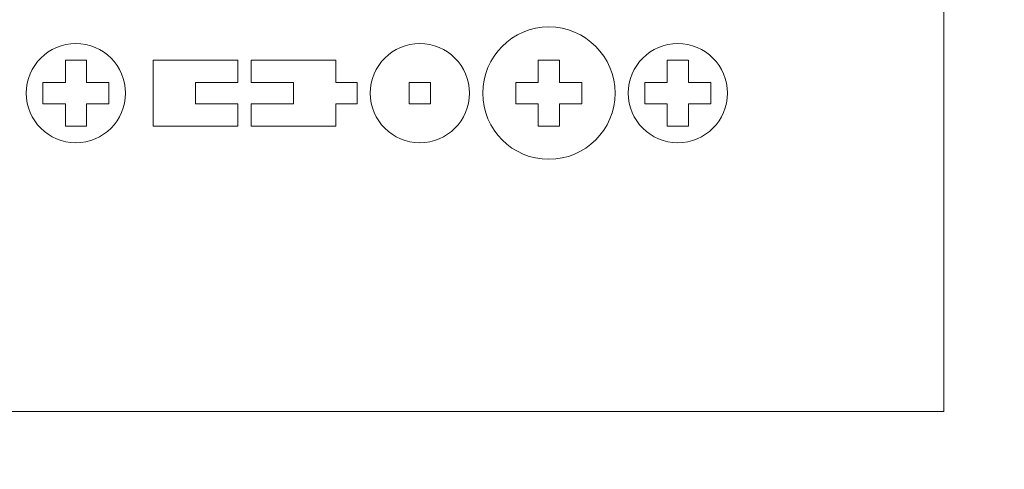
# Model space of a CAD drawing. Header units: millimetres. Extents: x -762 to 758, y -361 to 1446.
# Tile 127 of 150: x 107 to 247, y 918 to 982. Entities that reach past the tile are written whole.
import ezdxf

# ---------------------------------------------------------------- set-up
doc = ezdxf.new("R2010")
doc.units = ezdxf.units.MM
doc.header["$MEASUREMENT"] = 0
doc.layers.add('Layer 1', color=7, linetype='Continuous')

msp = doc.modelspace()

# ---------------------------------------------------------------- linework, layer by layer
at = {"layer": 'Layer 1', "color": 250, "lineweight": 9}
for points, knots in [([(-761.5629, 1446.3852), (-761.5629, 1446.3852), (758.4371, 1446.3852), (758.4371, 1446.3852), (758.4371, 1446.3852), (758.4371, 1446.3852), (758.4371, 36.3852), (758.4371, 36.3852), (758.4371, 36.3852), (758.4371, 36.3852), (-761.5629, 36.3852), (-761.5629, 36.3852), (-761.5629, 36.3852), (-761.5629, 36.3852), (-761.5629, 1446.3852), (-761.5629, 1446.3852)], [0, 0, 0, 0, 0.2, 0.2, 0.2, 0.2, 0.4, 0.4, 0.4, 0.4, 0.6, 0.6, 0.6, 0.6, 1, 1, 1, 1]), ([(182.477, 962.1038), (187.6546, 962.1038), (191.852, 966.3012), (191.852, 971.4788), (191.852, 971.4788), (191.852, 976.6565), (187.6546, 980.8539), (182.477, 980.8539), (182.477, 980.8539), (177.2994, 980.8539), (173.102, 976.6565), (173.102, 971.4788), (173.102, 971.4788), (173.102, 966.3012), (177.2994, 962.1038), (182.477, 962.1038)], [0, 0, 0, 0, 0.2, 0.2, 0.2, 0.2, 0.4, 0.4, 0.4, 0.4, 0.6, 0.6, 0.6, 0.6, 1, 1, 1, 1]), ([(115.4457, 978.5101), (111.5624, 978.5101), (108.4145, 975.3622), (108.4145, 971.4788), (108.4145, 971.4788), (108.4145, 967.5955), (111.5624, 964.4476), (115.4457, 964.4476), (115.4457, 964.4476), (119.329, 964.4476), (122.477, 967.5955), (122.477, 971.4788), (122.477, 971.4788), (122.477, 975.3622), (119.329, 978.5101), (115.4457, 978.5101)], [0, 0, 0, 0, 0.2, 0.2, 0.2, 0.2, 0.4, 0.4, 0.4, 0.4, 0.6, 0.6, 0.6, 0.6, 1, 1, 1, 1]), ([(164.1958, 978.5101), (160.3124, 978.5101), (157.1645, 975.3622), (157.1645, 971.4788), (157.1645, 971.4788), (157.1645, 967.5955), (160.3124, 964.4476), (164.1958, 964.4476), (164.1958, 964.4476), (168.0791, 964.4476), (171.227, 967.5955), (171.227, 971.4788), (171.227, 971.4788), (171.227, 975.3622), (168.0791, 978.5101), (164.1958, 978.5101)], [0, 0, 0, 0, 0.2, 0.2, 0.2, 0.2, 0.4, 0.4, 0.4, 0.4, 0.6, 0.6, 0.6, 0.6, 1, 1, 1, 1]), ([(200.7583, 978.5101), (196.875, 978.5101), (193.727, 975.3622), (193.727, 971.4788), (193.727, 971.4788), (193.727, 967.5955), (196.875, 964.4476), (200.7583, 964.4476), (200.7583, 964.4476), (204.6416, 964.4476), (207.7895, 967.5955), (207.7895, 971.4788), (207.7895, 971.4788), (207.7895, 975.3622), (204.6416, 978.5101), (200.7583, 978.5101)], [0, 0, 0, 0, 0.2, 0.2, 0.2, 0.2, 0.4, 0.4, 0.4, 0.4, 0.6, 0.6, 0.6, 0.6, 1, 1, 1, 1]), ([(116.9457, 972.9788), (116.9457, 972.9788), (120.1332, 972.9788), (120.1332, 972.9788), (120.1332, 972.9788), (120.1332, 972.9788), (120.1332, 969.9788), (120.1332, 969.9788), (120.1332, 969.9788), (120.1332, 969.9788), (116.9457, 969.9788), (116.9457, 969.9788), (116.9457, 969.9788), (116.9457, 969.9788), (116.9457, 966.7913), (116.9457, 966.7913), (116.9457, 966.7913), (116.9457, 966.7913), (113.9457, 966.7913), (113.9457, 966.7913), (113.9457, 966.7913), (113.9457, 966.7913), (113.9457, 969.9788), (113.9457, 969.9788), (113.9457, 969.9788), (113.9457, 969.9788), (110.7582, 969.9788), (110.7582, 969.9788), (110.7582, 969.9788), (110.7582, 969.9788), (110.7582, 972.9788), (110.7582, 972.9788), (110.7582, 972.9788), (110.7582, 972.9788), (113.9457, 972.9788), (113.9457, 972.9788), (113.9457, 972.9788), (113.9457, 972.9788), (113.9457, 976.1663), (113.9457, 976.1663), (113.9457, 976.1663), (113.9457, 976.1663), (116.9457, 976.1663), (116.9457, 976.1663), (116.9457, 976.1663), (116.9457, 976.1663), (116.9457, 972.9788), (116.9457, 972.9788)], [0, 0, 0, 0, 0.07692308, 0.07692308, 0.07692308, 0.07692308, 0.15384615, 0.15384615, 0.15384615, 0.15384615, 0.23076923, 0.23076923, 0.23076923, 0.23076923, 0.30769231, 0.30769231, 0.30769231, 0.30769231, 0.38461538, 0.38461538, 0.38461538, 0.38461538, 0.46153846, 0.46153846, 0.46153846, 0.46153846, 0.53846154, 0.53846154, 0.53846154, 0.53846154, 0.61538462, 0.61538462, 0.61538462, 0.61538462, 0.69230769, 0.69230769, 0.69230769, 0.69230769, 0.76923077, 0.76923077, 0.76923077, 0.76923077, 0.84615385, 0.84615385, 0.84615385, 0.84615385, 1, 1, 1, 1]), ([(138.4145, 972.9788), (138.4145, 972.9788), (138.4145, 976.1663), (138.4145, 976.1663), (138.4145, 976.1663), (138.4145, 976.1663), (126.4145, 976.1663), (126.4145, 976.1663), (126.4145, 976.1663), (126.4145, 976.1663), (126.4145, 966.7913), (126.4145, 966.7913), (126.4145, 966.7913), (126.4145, 966.7913), (138.4145, 966.7913), (138.4145, 966.7913), (138.4145, 966.7913), (138.4145, 966.7913), (138.4145, 969.9788), (138.4145, 969.9788), (138.4145, 969.9788), (138.4145, 969.9788), (132.4145, 969.9788), (132.4145, 969.9788), (132.4145, 969.9788), (132.4145, 969.9788), (132.4145, 972.9788), (132.4145, 972.9788), (132.4145, 972.9788), (132.4145, 972.9788), (138.4145, 972.9788), (138.4145, 972.9788)], [0, 0, 0, 0, 0.11111111, 0.11111111, 0.11111111, 0.11111111, 0.22222222, 0.22222222, 0.22222222, 0.22222222, 0.33333333, 0.33333333, 0.33333333, 0.33333333, 0.44444444, 0.44444444, 0.44444444, 0.44444444, 0.55555556, 0.55555556, 0.55555556, 0.55555556, 0.66666667, 0.66666667, 0.66666667, 0.66666667, 0.77777778, 0.77777778, 0.77777778, 0.77777778, 1, 1, 1, 1]), ([(152.2895, 976.1663), (152.2895, 976.1663), (140.2895, 976.1663), (140.2895, 976.1663), (140.2895, 976.1663), (140.2895, 976.1663), (140.2895, 972.9788), (140.2895, 972.9788), (140.2895, 972.9788), (142.2582, 972.9788), (144.227, 972.9788), (146.1957, 972.9788), (146.1957, 972.9788), (146.1957, 972.9788), (146.2895, 972.9788), (146.2895, 972.9788), (146.2895, 972.9788), (146.2895, 972.9788), (146.2895, 969.9788), (146.2895, 969.9788), (146.2895, 969.9788), (146.2895, 969.9788), (140.2895, 969.9788), (140.2895, 969.9788), (140.2895, 969.9788), (140.2895, 969.9788), (140.2895, 966.7913), (140.2895, 966.7913), (140.2895, 966.7913), (140.2895, 966.7913), (152.2895, 966.7913), (152.2895, 966.7913), (152.2895, 966.7913), (152.2895, 966.7913), (152.2895, 969.9788), (152.2895, 969.9788), (152.2895, 969.9788), (152.2895, 969.9788), (155.2895, 969.9788), (155.2895, 969.9788), (155.2895, 969.9788), (155.2895, 969.9788), (155.2895, 972.9788), (155.2895, 972.9788), (155.2895, 972.9788), (155.2895, 972.9788), (152.2895, 972.9788), (152.2895, 972.9788), (152.2895, 972.9788), (152.2895, 972.9788), (152.2895, 976.1663), (152.2895, 976.1663)], [0, 0, 0, 0, 0.07142857, 0.07142857, 0.07142857, 0.07142857, 0.14285714, 0.14285714, 0.14285714, 0.14285714, 0.21428571, 0.21428571, 0.21428571, 0.21428571, 0.28571429, 0.28571429, 0.28571429, 0.28571429, 0.35714286, 0.35714286, 0.35714286, 0.35714286, 0.42857143, 0.42857143, 0.42857143, 0.42857143, 0.5, 0.5, 0.5, 0.5, 0.57142857, 0.57142857, 0.57142857, 0.57142857, 0.64285714, 0.64285714, 0.64285714, 0.64285714, 0.71428571, 0.71428571, 0.71428571, 0.71428571, 0.78571429, 0.78571429, 0.78571429, 0.78571429, 0.85714286, 0.85714286, 0.85714286, 0.85714286, 1, 1, 1, 1]), ([(183.977, 972.9788), (183.977, 972.9788), (187.1645, 972.9788), (187.1645, 972.9788), (187.1645, 972.9788), (187.1645, 972.9788), (187.1645, 969.9788), (187.1645, 969.9788), (187.1645, 969.9788), (187.1645, 969.9788), (183.977, 969.9788), (183.977, 969.9788), (183.977, 969.9788), (183.977, 969.9788), (183.977, 966.7913), (183.977, 966.7913), (183.977, 966.7913), (183.977, 966.7913), (180.977, 966.7913), (180.977, 966.7913), (180.977, 966.7913), (180.977, 966.7913), (180.977, 969.9788), (180.977, 969.9788), (180.977, 969.9788), (180.977, 969.9788), (177.7895, 969.9788), (177.7895, 969.9788), (177.7895, 969.9788), (177.7895, 969.9788), (177.7895, 972.9788), (177.7895, 972.9788), (177.7895, 972.9788), (177.7895, 972.9788), (180.977, 972.9788), (180.977, 972.9788), (180.977, 972.9788), (180.977, 972.9788), (180.977, 976.1663), (180.977, 976.1663), (180.977, 976.1663), (180.977, 976.1663), (183.977, 976.1663), (183.977, 976.1663), (183.977, 976.1663), (183.977, 976.1663), (183.977, 972.9788), (183.977, 972.9788)], [0, 0, 0, 0, 0.07692308, 0.07692308, 0.07692308, 0.07692308, 0.15384615, 0.15384615, 0.15384615, 0.15384615, 0.23076923, 0.23076923, 0.23076923, 0.23076923, 0.30769231, 0.30769231, 0.30769231, 0.30769231, 0.38461538, 0.38461538, 0.38461538, 0.38461538, 0.46153846, 0.46153846, 0.46153846, 0.46153846, 0.53846154, 0.53846154, 0.53846154, 0.53846154, 0.61538462, 0.61538462, 0.61538462, 0.61538462, 0.69230769, 0.69230769, 0.69230769, 0.69230769, 0.76923077, 0.76923077, 0.76923077, 0.76923077, 0.84615385, 0.84615385, 0.84615385, 0.84615385, 1, 1, 1, 1]), ([(202.2583, 972.9788), (202.2583, 972.9788), (205.4458, 972.9788), (205.4458, 972.9788), (205.4458, 972.9788), (205.4458, 972.9788), (205.4458, 969.9788), (205.4458, 969.9788), (205.4458, 969.9788), (205.4458, 969.9788), (202.2583, 969.9788), (202.2583, 969.9788), (202.2583, 969.9788), (202.2583, 969.9788), (202.2583, 966.7913), (202.2583, 966.7913), (202.2583, 966.7913), (202.2583, 966.7913), (199.2583, 966.7913), (199.2583, 966.7913), (199.2583, 966.7913), (199.2583, 966.7913), (199.2583, 969.9788), (199.2583, 969.9788), (199.2583, 969.9788), (199.2583, 969.9788), (196.0708, 969.9788), (196.0708, 969.9788), (196.0708, 969.9788), (196.0708, 969.9788), (196.0708, 972.9788), (196.0708, 972.9788), (196.0708, 972.9788), (196.0708, 972.9788), (199.2583, 972.9788), (199.2583, 972.9788), (199.2583, 972.9788), (199.2583, 972.9788), (199.2583, 976.1663), (199.2583, 976.1663), (199.2583, 976.1663), (199.2583, 976.1663), (202.2583, 976.1663), (202.2583, 976.1663), (202.2583, 976.1663), (202.2583, 976.1663), (202.2583, 972.9788), (202.2583, 972.9788)], [0, 0, 0, 0, 0.07692308, 0.07692308, 0.07692308, 0.07692308, 0.15384615, 0.15384615, 0.15384615, 0.15384615, 0.23076923, 0.23076923, 0.23076923, 0.23076923, 0.30769231, 0.30769231, 0.30769231, 0.30769231, 0.38461538, 0.38461538, 0.38461538, 0.38461538, 0.46153846, 0.46153846, 0.46153846, 0.46153846, 0.53846154, 0.53846154, 0.53846154, 0.53846154, 0.61538462, 0.61538462, 0.61538462, 0.61538462, 0.69230769, 0.69230769, 0.69230769, 0.69230769, 0.76923077, 0.76923077, 0.76923077, 0.76923077, 0.84615385, 0.84615385, 0.84615385, 0.84615385, 1, 1, 1, 1]), ([(162.6958, 972.9788), (162.6958, 972.9788), (165.6958, 972.9788), (165.6958, 972.9788), (165.6958, 972.9788), (165.6958, 972.9788), (165.6958, 969.9788), (165.6958, 969.9788), (165.6958, 969.9788), (165.6958, 969.9788), (162.6958, 969.9788), (162.6958, 969.9788), (162.6958, 969.9788), (162.6958, 969.9788), (162.6958, 972.9788), (162.6958, 972.9788)], [0, 0, 0, 0, 0.2, 0.2, 0.2, 0.2, 0.4, 0.4, 0.4, 0.4, 0.6, 0.6, 0.6, 0.6, 1, 1, 1, 1])]:
    msp.add_open_spline(points, degree=3, knots=knots, dxfattribs=at)
at = {"layer": 'Layer 1', "color": 240, "lineweight": 9}
msp.add_open_spline([(-241.5629, 1196.3852), (-241.5629, 1196.3852), (238.4371, 1196.3852), (238.4371, 1196.3852), (238.4371, 1196.3852), (238.4371, 1196.3852), (238.4371, 926.3852), (238.4371, 926.3852), (238.4371, 926.3852), (238.4371, 926.3852), (-241.5629, 926.3852), (-241.5629, 926.3852), (-241.5629, 926.3852), (-241.5629, 926.3852), (-241.5629, 1196.3852), (-241.5629, 1196.3852)], degree=3, knots=[0, 0, 0, 0, 0.2, 0.2, 0.2, 0.2, 0.4, 0.4, 0.4, 0.4, 0.6, 0.6, 0.6, 0.6, 1, 1, 1, 1], dxfattribs=at)

doc.saveas('drawing.dxf')
